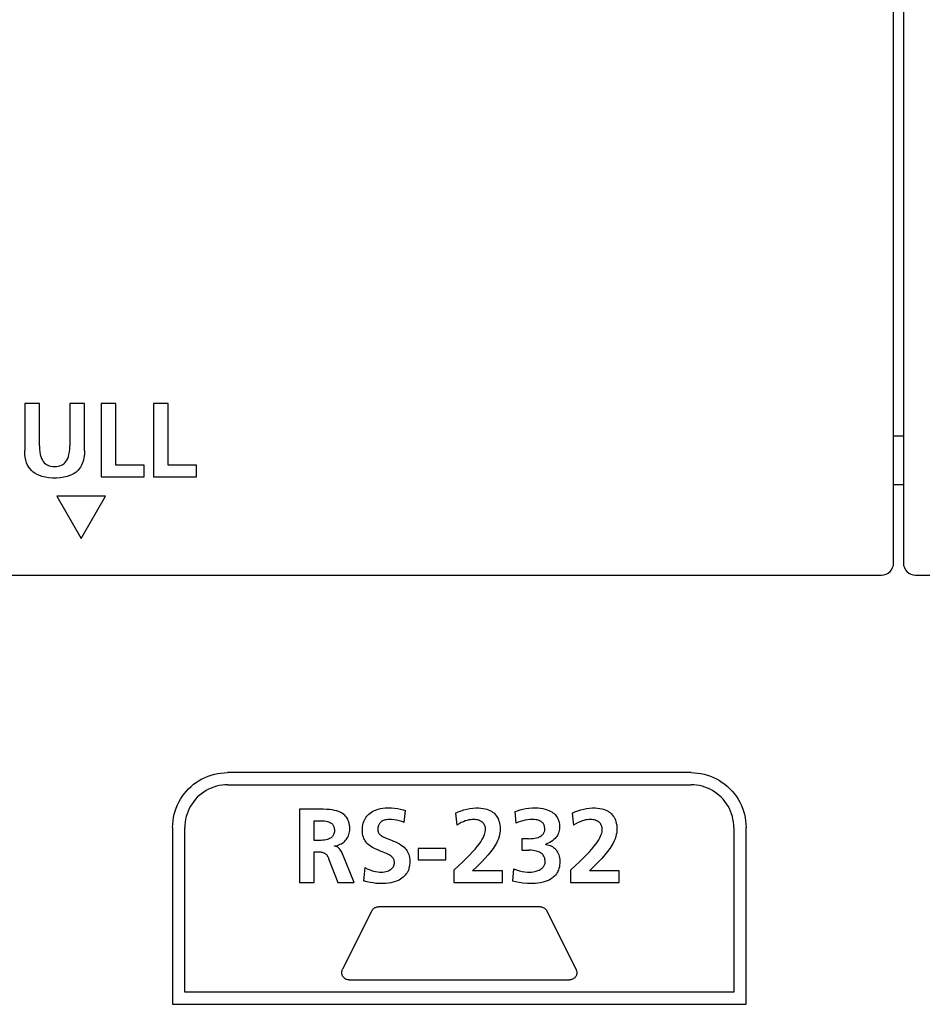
# Model space of a CAD drawing. Extents: x 0 to 833, y 0 to 480.
# Tile 14 of 22: x 668 to 705, y 188 to 228. Entities that reach past the tile are written whole.
import ezdxf

# ---------------------------------------------------------------- set-up
doc = ezdxf.new("R2010")
doc.units = 0
doc.header["$LTSCALE"] = 46.255
doc.layers.get('0').update_dxf_attribs({"linetype": 'CONTINUOUS'})

msp = doc.modelspace()

# ---------------------------------------------------------------- linework, layer by layer
at = {"color": 7, "linetype": 'CONTINUOUS'}
for p, q in [((704.254, 205.671), (704.254, 304.171)), ((704.654, 304.171), (704.654, 205.671)), ((669.246, 212.205), (668.643, 212.205)), ((668.643, 212.205), (668.643, 210.287)), ((669.246, 210.472), (669.246, 212.205)), ((671.095, 212.205), (670.493, 212.205)), ((670.493, 212.205), (670.493, 210.472)), ((671.095, 210.287), (671.095, 212.205)), ((672.373, 212.205), (671.771, 212.205)), ((671.771, 212.205), (671.771, 209.203)), ((672.373, 209.676), (672.373, 212.205)), ((674.523, 212.205), (673.92, 212.205)), ((673.92, 212.205), (673.92, 209.203)), ((674.523, 209.676), (674.523, 212.205)), ((704.654, 210.871), (704.254, 210.871)), ((669.246, 210.472), (669.25, 210.339)), ((670.489, 210.339), (670.493, 210.472)), ((668.649, 210.135), (668.643, 210.287)), ((668.666, 210.001), (668.649, 210.135)), ((668.691, 209.882), (668.666, 210.001)), ((669.25, 210.339), (669.261, 210.222)), ((669.261, 210.222), (669.279, 210.119)), ((669.279, 210.119), (669.303, 210.03)), ((669.303, 210.03), (669.333, 209.952)), ((669.333, 209.952), (669.367, 209.885)), ((670.373, 209.887), (670.407, 209.954)), ((670.407, 209.954), (670.436, 210.031)), ((670.436, 210.031), (670.459, 210.12)), ((670.459, 210.12), (670.478, 210.223)), ((670.478, 210.223), (670.489, 210.339)), ((671.073, 210), (671.047, 209.881)), ((671.089, 210.135), (671.073, 210)), ((671.095, 210.287), (671.089, 210.135)), ((668.724, 209.777), (668.691, 209.882)), ((668.764, 209.684), (668.724, 209.777)), ((668.811, 209.601), (668.764, 209.684)), ((668.863, 209.527), (668.811, 209.601)), ((669.367, 209.885), (669.405, 209.828)), ((669.405, 209.828), (669.446, 209.78)), ((669.446, 209.78), (669.491, 209.739)), ((669.491, 209.739), (669.539, 209.706)), ((669.539, 209.706), (669.592, 209.678)), ((669.592, 209.678), (669.652, 209.655)), ((669.652, 209.655), (669.72, 209.638)), ((669.72, 209.638), (669.793, 209.628)), ((669.793, 209.628), (669.87, 209.624)), ((669.87, 209.624), (669.947, 209.628)), ((669.947, 209.628), (670.02, 209.638)), ((670.02, 209.638), (670.087, 209.655)), ((670.087, 209.655), (670.147, 209.678)), ((670.147, 209.678), (670.2, 209.706)), ((670.2, 209.706), (670.248, 209.74)), ((670.248, 209.74), (670.293, 209.781)), ((670.293, 209.781), (670.335, 209.83)), ((670.335, 209.83), (670.373, 209.887)), ((670.927, 209.6), (670.875, 209.526)), ((670.974, 209.683), (670.927, 209.6)), ((671.014, 209.776), (670.974, 209.683)), ((671.047, 209.881), (671.014, 209.776)), ((673.539, 209.676), (672.373, 209.676)), ((673.539, 209.203), (673.539, 209.676)), ((675.688, 209.676), (674.523, 209.676)), ((675.688, 209.203), (675.688, 209.676)), ((668.923, 209.46), (668.863, 209.527)), ((668.99, 209.399), (668.923, 209.46)), ((669.065, 209.345), (668.99, 209.399)), ((669.149, 209.296), (669.065, 209.345)), ((669.246, 209.252), (669.149, 209.296)), ((669.357, 209.215), (669.246, 209.252)), ((669.483, 209.185), (669.357, 209.215)), ((669.626, 209.164), (669.483, 209.185)), ((669.785, 209.153), (669.626, 209.164)), ((669.951, 209.153), (669.785, 209.153)), ((670.11, 209.164), (669.951, 209.153)), ((670.253, 209.185), (670.11, 209.164)), ((670.38, 209.214), (670.253, 209.185)), ((670.492, 209.252), (670.38, 209.214)), ((670.588, 209.295), (670.492, 209.252)), ((670.673, 209.344), (670.588, 209.295)), ((670.748, 209.399), (670.673, 209.344)), ((670.815, 209.459), (670.748, 209.399)), ((670.875, 209.526), (670.815, 209.459)), ((671.771, 209.203), (673.539, 209.203)), ((673.92, 209.203), (675.688, 209.203)), ((704.654, 208.871), (704.254, 208.871)), ((671.955, 208.403), (669.955, 208.403)), ((669.955, 208.403), (670.955, 206.671)), ((670.955, 206.671), (671.955, 208.403)), ((638.154, 205.171), (703.754, 205.171)), ((705.154, 205.171), (770.754, 205.171)), ((676.421, 197.007), (676.554, 197.035)), ((676.554, 197.035), (676.688, 197.056)), ((676.688, 197.056), (676.822, 197.068)), ((676.822, 197.068), (676.955, 197.072)), ((695.955, 197.072), (676.955, 197.072)), ((695.955, 197.072), (696.088, 197.068)), ((696.088, 197.068), (696.222, 197.056)), ((696.222, 197.056), (696.356, 197.035)), ((696.356, 197.035), (696.489, 197.007)), ((675.566, 196.592), (675.676, 196.672)), ((675.676, 196.672), (675.79, 196.746)), ((675.79, 196.746), (675.909, 196.813)), ((675.909, 196.813), (676.033, 196.873)), ((676.033, 196.873), (676.159, 196.925)), ((676.159, 196.925), (676.289, 196.97)), ((676.289, 196.97), (676.421, 197.007)), ((696.489, 197.007), (696.621, 196.97)), ((696.621, 196.97), (696.751, 196.925)), ((696.751, 196.925), (696.878, 196.873)), ((696.878, 196.873), (697.001, 196.813)), ((697.001, 196.813), (697.12, 196.746)), ((697.12, 196.746), (697.234, 196.673)), ((697.234, 196.673), (697.343, 196.592)), ((675.183, 196.208), (675.27, 196.313)), ((675.27, 196.313), (675.363, 196.412)), ((675.363, 196.412), (675.462, 196.505)), ((675.462, 196.505), (675.566, 196.592)), ((675.98, 196.275), (675.888, 196.208)), ((676.078, 196.335), (675.98, 196.275)), ((676.18, 196.39), (676.078, 196.335)), ((676.285, 196.437), (676.18, 196.39)), ((676.394, 196.478), (676.285, 196.437)), ((676.505, 196.512), (676.394, 196.478)), ((676.618, 196.538), (676.505, 196.512)), ((676.731, 196.557), (676.618, 196.538)), ((676.844, 196.568), (676.731, 196.557)), ((676.955, 196.572), (676.844, 196.568)), ((676.955, 196.572), (695.955, 196.572)), ((696.066, 196.568), (695.955, 196.572)), ((696.18, 196.557), (696.066, 196.568)), ((696.293, 196.538), (696.18, 196.557)), ((696.406, 196.512), (696.293, 196.538)), ((696.517, 196.478), (696.406, 196.512)), ((696.626, 196.437), (696.517, 196.478)), ((696.73, 196.39), (696.626, 196.437)), ((696.832, 196.336), (696.73, 196.39)), ((696.929, 196.275), (696.832, 196.336)), ((697.022, 196.209), (696.929, 196.275)), ((697.343, 196.592), (697.448, 196.505)), ((697.448, 196.505), (697.547, 196.412)), ((697.547, 196.412), (697.641, 196.312)), ((697.641, 196.312), (697.728, 196.208)), ((674.902, 195.745), (674.961, 195.867)), ((674.961, 195.867), (675.028, 195.985)), ((675.028, 195.985), (675.102, 196.099)), ((675.102, 196.099), (675.183, 196.208)), ((675.569, 195.889), (675.502, 195.796)), ((675.64, 195.977), (675.569, 195.889)), ((675.717, 196.059), (675.64, 195.977)), ((675.8, 196.136), (675.717, 196.059)), ((675.888, 196.208), (675.8, 196.136)), ((697.11, 196.137), (697.022, 196.209)), ((697.192, 196.06), (697.11, 196.137)), ((697.269, 195.977), (697.192, 196.06)), ((697.341, 195.889), (697.269, 195.977)), ((697.408, 195.797), (697.341, 195.889)), ((697.728, 196.208), (697.809, 196.098)), ((697.809, 196.098), (697.883, 195.984)), ((697.883, 195.984), (697.949, 195.866)), ((697.949, 195.866), (698.008, 195.745)), ((674.77, 195.363), (674.806, 195.493)), ((674.806, 195.493), (674.85, 195.621)), ((674.85, 195.621), (674.902, 195.745)), ((675.34, 195.492), (675.299, 195.384)), ((675.387, 195.597), (675.34, 195.492)), ((675.441, 195.698), (675.387, 195.597)), ((675.502, 195.796), (675.441, 195.698)), ((680.717, 195.574), (679.901, 195.574)), ((679.901, 195.574), (679.901, 192.572)), ((680.869, 195.572), (680.717, 195.574)), ((681.006, 195.566), (680.869, 195.572)), ((681.13, 195.557), (681.006, 195.566)), ((681.242, 195.543), (681.13, 195.557)), ((681.341, 195.525), (681.242, 195.543)), ((681.428, 195.503), (681.341, 195.525)), ((681.503, 195.479), (681.428, 195.503)), ((681.568, 195.452), (681.503, 195.479)), ((681.625, 195.424), (681.568, 195.452)), ((681.674, 195.394), (681.625, 195.424)), ((682.749, 195.371), (682.799, 195.412)), ((682.799, 195.412), (682.854, 195.451)), ((682.854, 195.451), (682.915, 195.487)), ((682.915, 195.487), (682.982, 195.519)), ((682.982, 195.519), (683.055, 195.549)), ((683.055, 195.549), (683.135, 195.574)), ((683.135, 195.574), (683.223, 195.595)), ((683.223, 195.595), (683.318, 195.612)), ((683.318, 195.612), (683.42, 195.622)), ((683.42, 195.622), (683.531, 195.625)), ((683.531, 195.625), (683.672, 195.622)), ((683.672, 195.622), (683.803, 195.612)), ((683.803, 195.612), (683.925, 195.596)), ((683.925, 195.596), (684.041, 195.575)), ((684.041, 195.575), (684.149, 195.548)), ((684.149, 195.548), (684.249, 195.518)), ((684.194, 195.023), (684.249, 195.518)), ((686.301, 195.41), (686.411, 195.462)), ((686.411, 195.462), (686.527, 195.508)), ((686.527, 195.508), (686.647, 195.547)), ((686.647, 195.547), (686.769, 195.578)), ((686.769, 195.578), (686.891, 195.601)), ((686.891, 195.601), (687.011, 195.617)), ((687.011, 195.617), (687.126, 195.624)), ((687.126, 195.624), (687.235, 195.625)), ((687.235, 195.625), (687.335, 195.619)), ((687.335, 195.619), (687.427, 195.607)), ((687.427, 195.607), (687.51, 195.59)), ((687.51, 195.59), (687.584, 195.569)), ((687.584, 195.569), (687.652, 195.545)), ((687.652, 195.545), (687.712, 195.518)), ((687.712, 195.518), (687.768, 195.487)), ((687.768, 195.487), (687.818, 195.454)), ((687.818, 195.454), (687.864, 195.418)), ((687.864, 195.418), (687.905, 195.38)), ((688.735, 195.475), (688.837, 195.511)), ((688.735, 195.475), (688.769, 194.993)), ((688.837, 195.511), (688.946, 195.544)), ((688.946, 195.544), (689.061, 195.572)), ((689.061, 195.572), (689.183, 195.595)), ((689.183, 195.595), (689.309, 195.612)), ((689.309, 195.612), (689.439, 195.622)), ((689.439, 195.622), (689.573, 195.625)), ((689.573, 195.625), (689.683, 195.622)), ((689.683, 195.622), (689.785, 195.612)), ((689.785, 195.612), (689.881, 195.596)), ((689.881, 195.596), (689.969, 195.575)), ((689.969, 195.575), (690.049, 195.551)), ((690.049, 195.551), (690.121, 195.523)), ((690.121, 195.523), (690.185, 195.493)), ((690.185, 195.493), (690.241, 195.46)), ((690.241, 195.46), (690.292, 195.426)), ((690.292, 195.426), (690.337, 195.39)), ((691.083, 195.41), (691.193, 195.462)), ((691.193, 195.462), (691.31, 195.508)), ((691.31, 195.508), (691.43, 195.547)), ((691.43, 195.547), (691.552, 195.578)), ((691.552, 195.578), (691.674, 195.601)), ((691.674, 195.601), (691.794, 195.617)), ((691.794, 195.617), (691.909, 195.624)), ((691.909, 195.624), (692.018, 195.625)), ((692.018, 195.625), (692.118, 195.619)), ((692.118, 195.619), (692.21, 195.607)), ((692.21, 195.607), (692.292, 195.59)), ((692.292, 195.59), (692.367, 195.569)), ((692.367, 195.569), (692.434, 195.545)), ((692.434, 195.545), (692.495, 195.518)), ((692.495, 195.518), (692.55, 195.487)), ((692.55, 195.487), (692.6, 195.454)), ((692.6, 195.454), (692.646, 195.418)), ((692.646, 195.418), (692.688, 195.38)), ((697.469, 195.699), (697.408, 195.797)), ((697.523, 195.597), (697.469, 195.699)), ((697.571, 195.492), (697.523, 195.597)), ((697.612, 195.383), (697.571, 195.492)), ((698.008, 195.745), (698.06, 195.62)), ((698.06, 195.62), (698.104, 195.493)), ((698.104, 195.493), (698.14, 195.363)), ((674.709, 194.96), (674.722, 195.096)), ((674.722, 195.096), (674.742, 195.23)), ((674.742, 195.23), (674.77, 195.363)), ((675.22, 195.046), (675.209, 194.933)), ((675.239, 195.16), (675.22, 195.046)), ((675.265, 195.273), (675.239, 195.16)), ((675.299, 195.384), (675.265, 195.273)), ((680.503, 195.1), (680.701, 195.1)), ((680.503, 194.292), (680.503, 195.1)), ((680.701, 195.1), (680.786, 195.099)), ((680.786, 195.099), (680.863, 195.096)), ((680.863, 195.096), (680.933, 195.089)), ((680.933, 195.089), (680.994, 195.08)), ((680.994, 195.08), (681.049, 195.068)), ((681.049, 195.068), (681.096, 195.054)), ((681.096, 195.054), (681.137, 195.038)), ((681.137, 195.038), (681.172, 195.02)), ((681.172, 195.02), (681.203, 195.001)), ((681.719, 195.361), (681.674, 195.394)), ((681.759, 195.327), (681.719, 195.361)), ((681.795, 195.289), (681.759, 195.327)), ((681.828, 195.249), (681.795, 195.289)), ((681.857, 195.206), (681.828, 195.249)), ((681.884, 195.159), (681.857, 195.206)), ((681.906, 195.108), (681.884, 195.159)), ((681.926, 195.052), (681.906, 195.108)), ((681.942, 194.991), (681.926, 195.052)), ((682.518, 194.996), (682.54, 195.062)), ((682.54, 195.062), (682.565, 195.123)), ((682.565, 195.123), (682.594, 195.179)), ((682.594, 195.179), (682.627, 195.231)), ((682.627, 195.231), (682.663, 195.281)), ((682.663, 195.281), (682.704, 195.327)), ((682.704, 195.327), (682.749, 195.371)), ((683.213, 195.018), (683.19, 194.992)), ((683.239, 195.043), (683.213, 195.018)), ((683.268, 195.065), (683.239, 195.043)), ((683.3, 195.086), (683.268, 195.065)), ((683.336, 195.104), (683.3, 195.086)), ((683.377, 195.12), (683.336, 195.104)), ((683.421, 195.133), (683.377, 195.12)), ((683.47, 195.143), (683.421, 195.133)), ((683.524, 195.15), (683.47, 195.143)), ((683.582, 195.152), (683.524, 195.15)), ((683.681, 195.149), (683.582, 195.152)), ((683.783, 195.138), (683.681, 195.149)), ((683.886, 195.12), (683.783, 195.138)), ((683.99, 195.095), (683.886, 195.12)), ((684.093, 195.063), (683.99, 195.095)), ((684.194, 195.023), (684.093, 195.063)), ((686.301, 195.41), (686.348, 194.912)), ((686.537, 195.021), (686.446, 194.972)), ((686.621, 195.059), (686.537, 195.021)), ((686.7, 195.09), (686.621, 195.059)), ((686.774, 195.114), (686.7, 195.09)), ((686.846, 195.131), (686.774, 195.114)), ((686.914, 195.143), (686.846, 195.131)), ((686.978, 195.15), (686.914, 195.143)), ((687.041, 195.152), (686.978, 195.15)), ((687.099, 195.15), (687.041, 195.152)), ((687.154, 195.143), (687.099, 195.15)), ((687.205, 195.132), (687.154, 195.143)), ((687.252, 195.117), (687.205, 195.132)), ((687.296, 195.1), (687.252, 195.117)), ((687.335, 195.08), (687.296, 195.1)), ((687.37, 195.058), (687.335, 195.08)), ((687.401, 195.034), (687.37, 195.058)), ((687.429, 195.009), (687.401, 195.034)), ((687.452, 194.982), (687.429, 195.009)), ((687.905, 195.38), (687.944, 195.338)), ((687.944, 195.338), (687.979, 195.292)), ((687.979, 195.292), (688.012, 195.242)), ((688.012, 195.242), (688.042, 195.187)), ((688.042, 195.187), (688.068, 195.129)), ((688.068, 195.129), (688.09, 195.066)), ((688.09, 195.066), (688.108, 194.997)), ((688.862, 195.035), (688.769, 194.993)), ((688.958, 195.071), (688.862, 195.035)), ((689.055, 195.1), (688.958, 195.071)), ((689.152, 195.123), (689.055, 195.1)), ((689.249, 195.139), (689.152, 195.123)), ((689.346, 195.149), (689.249, 195.139)), ((689.445, 195.152), (689.346, 195.149)), ((689.52, 195.15), (689.445, 195.152)), ((689.585, 195.143), (689.52, 195.15)), ((689.642, 195.132), (689.585, 195.143)), ((689.691, 195.119), (689.642, 195.132)), ((689.734, 195.104), (689.691, 195.119)), ((689.773, 195.086), (689.734, 195.104)), ((689.806, 195.066), (689.773, 195.086)), ((689.836, 195.044), (689.806, 195.066)), ((689.862, 195.02), (689.836, 195.044)), ((689.885, 194.995), (689.862, 195.02)), ((690.337, 195.39), (690.377, 195.352)), ((690.377, 195.352), (690.413, 195.312)), ((690.413, 195.312), (690.445, 195.27)), ((690.445, 195.27), (690.473, 195.225)), ((690.473, 195.225), (690.497, 195.178)), ((690.497, 195.178), (690.517, 195.129)), ((690.517, 195.129), (690.535, 195.076)), ((690.535, 195.076), (690.548, 195.019)), ((690.548, 195.019), (690.557, 194.957)), ((691.083, 195.41), (691.13, 194.912)), ((691.321, 195.021), (691.229, 194.972)), ((691.405, 195.06), (691.321, 195.021)), ((691.484, 195.091), (691.405, 195.06)), ((691.558, 195.114), (691.484, 195.091)), ((691.629, 195.131), (691.558, 195.114)), ((691.696, 195.143), (691.629, 195.131)), ((691.761, 195.15), (691.696, 195.143)), ((691.822, 195.152), (691.761, 195.15)), ((691.881, 195.15), (691.822, 195.152)), ((691.936, 195.143), (691.881, 195.15)), ((691.987, 195.132), (691.936, 195.143)), ((692.035, 195.117), (691.987, 195.132)), ((692.078, 195.1), (692.035, 195.117)), ((692.118, 195.08), (692.078, 195.1)), ((692.153, 195.058), (692.118, 195.08)), ((692.184, 195.034), (692.153, 195.058)), ((692.211, 195.009), (692.184, 195.034)), ((692.235, 194.982), (692.211, 195.009)), ((692.688, 195.38), (692.726, 195.338)), ((692.726, 195.338), (692.762, 195.292)), ((692.762, 195.292), (692.795, 195.242)), ((692.795, 195.242), (692.824, 195.187)), ((692.824, 195.187), (692.85, 195.129)), ((692.85, 195.129), (692.872, 195.066)), ((692.872, 195.066), (692.89, 194.997)), ((697.645, 195.272), (697.612, 195.383)), ((697.671, 195.159), (697.645, 195.272)), ((697.69, 195.046), (697.671, 195.159)), ((697.701, 194.933), (697.69, 195.046)), ((698.14, 195.363), (698.169, 195.23)), ((698.169, 195.23), (698.189, 195.096)), ((698.189, 195.096), (698.201, 194.959)), ((674.705, 194.822), (674.709, 194.96)), ((674.705, 194.822), (674.705, 187.572)), ((675.209, 194.933), (675.205, 194.822)), ((675.205, 188.072), (675.205, 194.822)), ((681.203, 195.001), (681.229, 194.98)), ((681.229, 194.98), (681.252, 194.958)), ((681.252, 194.958), (681.272, 194.934)), ((681.272, 194.934), (681.289, 194.909)), ((681.289, 194.909), (681.304, 194.881)), ((681.304, 194.881), (681.316, 194.851)), ((681.316, 194.851), (681.326, 194.817)), ((681.326, 194.817), (681.333, 194.778)), ((681.334, 194.644), (681.327, 194.602)), ((681.333, 194.778), (681.337, 194.735)), ((681.337, 194.689), (681.334, 194.644)), ((681.337, 194.735), (681.337, 194.689)), ((681.955, 194.923), (681.942, 194.991)), ((681.945, 194.587), (681.956, 194.643)), ((681.962, 194.846), (681.955, 194.923)), ((681.956, 194.643), (681.963, 194.701)), ((681.965, 194.761), (681.962, 194.846)), ((681.963, 194.701), (681.965, 194.761)), ((682.481, 194.699), (682.483, 194.776)), ((682.485, 194.625), (682.481, 194.699)), ((682.483, 194.776), (682.49, 194.852)), ((682.493, 194.555), (682.485, 194.625)), ((682.49, 194.852), (682.502, 194.926)), ((682.502, 194.926), (682.518, 194.996)), ((683.112, 194.781), (683.11, 194.735)), ((683.11, 194.735), (683.111, 194.705)), ((683.111, 194.705), (683.116, 194.677)), ((683.117, 194.824), (683.112, 194.781)), ((683.116, 194.677), (683.123, 194.651)), ((683.126, 194.863), (683.117, 194.824)), ((683.123, 194.651), (683.133, 194.626)), ((683.137, 194.899), (683.126, 194.863)), ((683.133, 194.626), (683.145, 194.602)), ((683.152, 194.933), (683.137, 194.899)), ((683.169, 194.964), (683.152, 194.933)), ((683.19, 194.992), (683.169, 194.964)), ((686.446, 194.972), (686.348, 194.912)), ((687.473, 194.953), (687.452, 194.982)), ((687.49, 194.923), (687.473, 194.953)), ((687.505, 194.892), (687.49, 194.923)), ((687.516, 194.858), (687.505, 194.892)), ((687.507, 194.594), (687.52, 194.648)), ((687.524, 194.822), (687.516, 194.858)), ((687.52, 194.648), (687.528, 194.697)), ((687.529, 194.784), (687.524, 194.822)), ((687.528, 194.697), (687.53, 194.742)), ((687.53, 194.742), (687.529, 194.784)), ((688.108, 194.997), (688.121, 194.922)), ((688.122, 194.605), (688.108, 194.528)), ((688.121, 194.922), (688.13, 194.839)), ((688.13, 194.678), (688.122, 194.605)), ((688.13, 194.839), (688.133, 194.748)), ((688.133, 194.748), (688.13, 194.678)), ((689.904, 194.969), (689.885, 194.995)), ((689.92, 194.941), (689.904, 194.969)), ((689.934, 194.911), (689.92, 194.941)), ((689.923, 194.602), (689.936, 194.629)), ((689.945, 194.878), (689.934, 194.911)), ((689.936, 194.629), (689.947, 194.659)), ((689.953, 194.842), (689.945, 194.878)), ((689.947, 194.659), (689.954, 194.69)), ((689.959, 194.801), (689.953, 194.842)), ((689.954, 194.69), (689.959, 194.723)), ((689.961, 194.757), (689.959, 194.801)), ((689.959, 194.723), (689.961, 194.757)), ((690.536, 194.64), (690.519, 194.588)), ((690.549, 194.697), (690.536, 194.64)), ((690.558, 194.758), (690.549, 194.697)), ((690.557, 194.957), (690.562, 194.891)), ((690.562, 194.823), (690.558, 194.758)), ((690.562, 194.891), (690.562, 194.823)), ((691.229, 194.972), (691.13, 194.912)), ((692.255, 194.953), (692.235, 194.982)), ((692.273, 194.923), (692.255, 194.953)), ((692.287, 194.892), (692.273, 194.923)), ((692.298, 194.858), (692.287, 194.892)), ((692.29, 194.594), (692.303, 194.648)), ((692.307, 194.822), (692.298, 194.858)), ((692.303, 194.648), (692.31, 194.697)), ((692.312, 194.784), (692.307, 194.822)), ((692.31, 194.697), (692.313, 194.742)), ((692.313, 194.742), (692.312, 194.784)), ((692.89, 194.997), (692.904, 194.922)), ((692.904, 194.605), (692.89, 194.528)), ((692.904, 194.922), (692.912, 194.839)), ((692.913, 194.678), (692.904, 194.605)), ((692.912, 194.839), (692.915, 194.748)), ((692.915, 194.748), (692.913, 194.678)), ((697.705, 194.822), (697.701, 194.933)), ((697.705, 194.822), (697.705, 188.072)), ((698.201, 194.959), (698.205, 194.822)), ((698.205, 187.572), (698.205, 194.822)), ((680.701, 194.292), (680.503, 194.292)), ((680.788, 194.294), (680.701, 194.292)), ((680.866, 194.298), (680.788, 194.294)), ((680.935, 194.306), (680.866, 194.298)), ((680.997, 194.317), (680.935, 194.306)), ((681.051, 194.33), (680.997, 194.317)), ((681.097, 194.346), (681.051, 194.33)), ((681.138, 194.364), (681.097, 194.346)), ((681.173, 194.383), (681.138, 194.364)), ((681.203, 194.404), (681.173, 194.383)), ((681.23, 194.426), (681.203, 194.404)), ((681.253, 194.45), (681.23, 194.426)), ((681.273, 194.476), (681.253, 194.45)), ((681.29, 194.503), (681.273, 194.476)), ((681.305, 194.533), (681.29, 194.503)), ((681.317, 194.565), (681.305, 194.533)), ((681.327, 194.602), (681.317, 194.565)), ((681.675, 194.188), (681.718, 194.221)), ((681.718, 194.221), (681.759, 194.257)), ((681.759, 194.257), (681.796, 194.296)), ((681.796, 194.296), (681.83, 194.338)), ((681.83, 194.338), (681.861, 194.383)), ((681.861, 194.383), (681.888, 194.431)), ((681.888, 194.431), (681.911, 194.48)), ((681.911, 194.48), (681.93, 194.532)), ((681.93, 194.532), (681.945, 194.587)), ((682.506, 194.49), (682.493, 194.555)), ((682.523, 194.43), (682.506, 194.49)), ((682.544, 194.375), (682.523, 194.43)), ((682.569, 194.323), (682.544, 194.375)), ((682.597, 194.275), (682.569, 194.323)), ((682.63, 194.228), (682.597, 194.275)), ((682.668, 194.183), (682.63, 194.228)), ((683.145, 194.602), (683.161, 194.577)), ((683.161, 194.577), (683.182, 194.552)), ((683.182, 194.552), (683.207, 194.527)), ((683.207, 194.527), (683.237, 194.503)), ((683.237, 194.503), (683.272, 194.478)), ((683.272, 194.478), (683.312, 194.455)), ((683.312, 194.455), (683.356, 194.431)), ((683.356, 194.431), (683.406, 194.408)), ((683.406, 194.408), (683.462, 194.383)), ((683.462, 194.383), (683.526, 194.358)), ((683.526, 194.358), (683.674, 194.301)), ((683.674, 194.301), (683.756, 194.268)), ((683.756, 194.268), (683.841, 194.232)), ((683.841, 194.232), (683.926, 194.192)), ((687.267, 194.144), (687.331, 194.236)), ((687.331, 194.236), (687.385, 194.321)), ((687.385, 194.321), (687.428, 194.399)), ((687.428, 194.399), (687.462, 194.47)), ((687.462, 194.47), (687.488, 194.534)), ((687.488, 194.534), (687.507, 194.594)), ((688.02, 194.27), (687.973, 194.173)), ((688.058, 194.361), (688.02, 194.27)), ((688.086, 194.447), (688.058, 194.361)), ((688.108, 194.528), (688.086, 194.447)), ((689.294, 194.361), (689.019, 194.361)), ((689.019, 194.361), (689.019, 193.888)), ((689.294, 194.361), (689.393, 194.364)), ((689.393, 194.364), (689.481, 194.372)), ((689.481, 194.372), (689.557, 194.384)), ((689.557, 194.384), (689.624, 194.399)), ((689.624, 194.399), (689.681, 194.416)), ((689.681, 194.416), (689.73, 194.436)), ((689.73, 194.436), (689.773, 194.457)), ((689.773, 194.457), (689.809, 194.479)), ((689.809, 194.479), (689.841, 194.503)), ((689.841, 194.503), (689.867, 194.527)), ((689.867, 194.527), (689.889, 194.551)), ((689.889, 194.551), (689.908, 194.576)), ((689.908, 194.576), (689.923, 194.602)), ((690.165, 194.21), (690.09, 194.173)), ((690.23, 194.247), (690.165, 194.21)), ((690.287, 194.286), (690.23, 194.247)), ((690.335, 194.325), (690.287, 194.286)), ((690.377, 194.365), (690.335, 194.325)), ((690.414, 194.406), (690.377, 194.365)), ((690.446, 194.448), (690.414, 194.406)), ((690.474, 194.492), (690.446, 194.448)), ((690.498, 194.539), (690.474, 194.492)), ((690.519, 194.588), (690.498, 194.539)), ((692.049, 194.144), (692.113, 194.236)), ((692.113, 194.236), (692.167, 194.321)), ((692.167, 194.321), (692.21, 194.399)), ((692.21, 194.399), (692.245, 194.47)), ((692.245, 194.47), (692.271, 194.534)), ((692.271, 194.534), (692.29, 194.594)), ((692.803, 194.27), (692.755, 194.173)), ((692.84, 194.361), (692.803, 194.27)), ((692.869, 194.447), (692.84, 194.361)), ((692.89, 194.528), (692.869, 194.447)), ((680.503, 193.819), (680.697, 193.819)), ((680.503, 192.572), (680.503, 193.819)), ((680.697, 193.819), (680.747, 193.818)), ((680.747, 193.818), (680.792, 193.814)), ((680.792, 193.814), (680.831, 193.808)), ((680.831, 193.808), (680.867, 193.799)), ((680.867, 193.799), (680.899, 193.788)), ((681.346, 194.064), (681.408, 194.075)), ((681.346, 194.055), (681.346, 194.064)), ((681.372, 194.052), (681.346, 194.055)), ((681.397, 194.046), (681.372, 194.052)), ((681.422, 194.037), (681.397, 194.046)), ((681.408, 194.075), (681.468, 194.09)), ((681.448, 194.025), (681.422, 194.037)), ((681.474, 194.009), (681.448, 194.025)), ((681.468, 194.09), (681.524, 194.109)), ((681.5, 193.99), (681.474, 194.009)), ((681.526, 193.965), (681.5, 193.99)), ((681.524, 194.109), (681.577, 194.132)), ((681.553, 193.935), (681.526, 193.965)), ((681.58, 193.899), (681.553, 193.935)), ((681.577, 194.132), (681.628, 194.158)), ((681.608, 193.856), (681.58, 193.899)), ((681.637, 193.805), (681.608, 193.856)), ((681.628, 194.158), (681.675, 194.188)), ((681.665, 193.746), (681.637, 193.805)), ((682.711, 194.139), (682.668, 194.183)), ((682.762, 194.095), (682.711, 194.139)), ((682.823, 194.049), (682.762, 194.095)), ((682.897, 194.003), (682.823, 194.049)), ((682.983, 193.957), (682.897, 194.003)), ((683.075, 193.914), (682.983, 193.957)), ((683.167, 193.875), (683.075, 193.914)), ((683.255, 193.84), (683.167, 193.875)), ((683.335, 193.808), (683.255, 193.84)), ((683.407, 193.779), (683.335, 193.808)), ((683.926, 194.192), (684.006, 194.148)), ((684.006, 194.148), (684.078, 194.103)), ((684.078, 194.103), (684.139, 194.057)), ((684.139, 194.057), (684.191, 194.013)), ((684.191, 194.013), (684.235, 193.967)), ((684.235, 193.967), (684.274, 193.921)), ((684.274, 193.921), (684.307, 193.873)), ((684.307, 193.873), (684.336, 193.823)), ((684.336, 193.823), (684.362, 193.77)), ((685.905, 193.965), (684.774, 193.965)), ((684.774, 193.965), (684.774, 193.492)), ((685.905, 193.492), (685.905, 193.965)), ((686.884, 193.697), (687.002, 193.823)), ((687.002, 193.823), (687.103, 193.939)), ((687.103, 193.939), (687.191, 194.045)), ((687.191, 194.045), (687.267, 194.144)), ((687.746, 193.832), (687.636, 193.698)), ((687.838, 193.955), (687.746, 193.832)), ((687.913, 194.069), (687.838, 193.955)), ((687.973, 194.173), (687.913, 194.069)), ((689.019, 193.888), (689.311, 193.888)), ((689.399, 193.886), (689.311, 193.888)), ((689.478, 193.879), (689.399, 193.886)), ((689.546, 193.87), (689.478, 193.879)), ((689.607, 193.857), (689.546, 193.87)), ((689.661, 193.842), (689.607, 193.857)), ((689.708, 193.825), (689.661, 193.842)), ((689.751, 193.806), (689.708, 193.825)), ((689.788, 193.784), (689.751, 193.806)), ((690.09, 194.173), (690.003, 194.137)), ((690.003, 194.128), (690.003, 194.137)), ((690.003, 194.128), (690.065, 194.117)), ((690.065, 194.117), (690.123, 194.103)), ((690.123, 194.103), (690.177, 194.084)), ((690.177, 194.084), (690.227, 194.062)), ((690.227, 194.062), (690.273, 194.036)), ((690.273, 194.036), (690.315, 194.006)), ((690.315, 194.006), (690.355, 193.974)), ((690.355, 193.974), (690.391, 193.939)), ((690.391, 193.939), (690.425, 193.9)), ((690.425, 193.9), (690.456, 193.857)), ((690.456, 193.857), (690.483, 193.811)), ((690.483, 193.811), (690.508, 193.76)), ((691.666, 193.697), (691.784, 193.823)), ((691.784, 193.823), (691.886, 193.939)), ((691.886, 193.939), (691.974, 194.045)), ((691.974, 194.045), (692.049, 194.144)), ((692.529, 193.832), (692.419, 193.698)), ((692.62, 193.955), (692.529, 193.832)), ((692.695, 194.069), (692.62, 193.955)), ((692.755, 194.173), (692.695, 194.069)), ((680.899, 193.788), (680.927, 193.774)), ((680.927, 193.774), (680.953, 193.759)), ((680.953, 193.759), (680.977, 193.74)), ((680.977, 193.74), (680.999, 193.72)), ((680.999, 193.72), (681.02, 193.696)), ((681.02, 193.696), (681.039, 193.668)), ((681.039, 193.668), (681.058, 193.636)), ((681.058, 193.636), (681.077, 193.599)), ((681.077, 193.599), (681.095, 193.557)), ((681.095, 193.557), (681.114, 193.509)), ((681.114, 193.509), (681.475, 192.572)), ((682.147, 192.572), (681.665, 193.746)), ((683.472, 193.751), (683.407, 193.779)), ((683.529, 193.724), (683.472, 193.751)), ((683.581, 193.696), (683.529, 193.724)), ((683.626, 193.668), (683.581, 193.696)), ((683.664, 193.64), (683.626, 193.668)), ((683.695, 193.613), (683.664, 193.64)), ((683.721, 193.587), (683.695, 193.613)), ((683.742, 193.56), (683.721, 193.587)), ((683.759, 193.533), (683.742, 193.56)), ((683.773, 193.505), (683.759, 193.533)), ((683.784, 193.476), (683.773, 193.505)), ((683.792, 193.446), (683.784, 193.476)), ((683.796, 193.414), (683.792, 193.446)), ((683.798, 193.382), (683.796, 193.414)), ((684.362, 193.77), (684.383, 193.714)), ((684.383, 193.714), (684.4, 193.654)), ((684.4, 193.654), (684.413, 193.588)), ((684.413, 193.588), (684.422, 193.516)), ((684.422, 193.516), (684.426, 193.439)), ((684.426, 193.439), (684.424, 193.359)), ((684.774, 193.492), (685.905, 193.492)), ((686.421, 193.251), (686.594, 193.411)), ((686.594, 193.411), (686.748, 193.56)), ((686.748, 193.56), (686.884, 193.697)), ((687.358, 193.397), (687.189, 193.228)), ((687.507, 193.553), (687.358, 193.397)), ((687.636, 193.698), (687.507, 193.553)), ((689.821, 193.76), (689.788, 193.784)), ((689.85, 193.736), (689.821, 193.76)), ((689.875, 193.709), (689.85, 193.736)), ((689.897, 193.682), (689.875, 193.709)), ((689.916, 193.653), (689.897, 193.682)), ((689.932, 193.623), (689.916, 193.653)), ((689.946, 193.59), (689.932, 193.623)), ((689.957, 193.553), (689.946, 193.59)), ((689.966, 193.513), (689.957, 193.553)), ((689.971, 193.468), (689.966, 193.513)), ((689.973, 193.419), (689.971, 193.468)), ((689.971, 193.385), (689.973, 193.419)), ((690.508, 193.76), (690.53, 193.705)), ((690.53, 193.705), (690.548, 193.645)), ((690.548, 193.645), (690.562, 193.579)), ((690.562, 193.579), (690.571, 193.507)), ((690.571, 193.507), (690.575, 193.431)), ((690.575, 193.431), (690.574, 193.353)), ((691.203, 193.251), (691.376, 193.412)), ((691.376, 193.412), (691.531, 193.56)), ((691.531, 193.56), (691.666, 193.697)), ((692.14, 193.397), (691.971, 193.228)), ((692.29, 193.553), (692.14, 193.397)), ((692.419, 193.698), (692.29, 193.553)), ((682.585, 193.178), (682.529, 192.636)), ((682.585, 193.178), (682.675, 193.133)), ((682.675, 193.133), (682.765, 193.094)), ((682.765, 193.094), (682.854, 193.062)), ((682.854, 193.062), (682.942, 193.036)), ((682.942, 193.036), (683.027, 193.016)), ((683.027, 193.016), (683.11, 193.003)), ((683.11, 193.003), (683.189, 192.995)), ((683.189, 192.995), (683.264, 192.993)), ((683.264, 192.993), (683.323, 192.995)), ((683.323, 192.995), (683.383, 193.002)), ((683.383, 193.002), (683.441, 193.015)), ((683.441, 193.015), (683.497, 193.031)), ((683.497, 193.031), (683.548, 193.05)), ((683.548, 193.05), (683.593, 193.072)), ((683.593, 193.072), (683.633, 193.095)), ((683.633, 193.095), (683.667, 193.119)), ((683.667, 193.119), (683.696, 193.145)), ((683.696, 193.145), (683.721, 193.171)), ((683.721, 193.171), (683.742, 193.198)), ((683.742, 193.198), (683.759, 193.226)), ((683.759, 193.226), (683.773, 193.255)), ((683.773, 193.255), (683.784, 193.285)), ((683.784, 193.285), (683.792, 193.317)), ((683.792, 193.317), (683.797, 193.35)), ((683.797, 193.35), (683.798, 193.382)), ((684.341, 193.021), (684.313, 192.967)), ((684.366, 193.079), (684.341, 193.021)), ((684.387, 193.141), (684.366, 193.079)), ((684.404, 193.208), (684.387, 193.141)), ((684.416, 193.28), (684.404, 193.208)), ((684.424, 193.359), (684.416, 193.28)), ((686.232, 193.075), (686.421, 193.251)), ((686.232, 193.075), (686.232, 192.572)), ((687.189, 193.228), (687.001, 193.044)), ((688.227, 193.044), (687.001, 193.044)), ((688.227, 192.572), (688.227, 193.044)), ((688.674, 193.13), (688.64, 192.619)), ((688.674, 193.13), (688.802, 193.084)), ((688.802, 193.084), (688.92, 193.05)), ((688.92, 193.05), (689.033, 193.024)), ((689.033, 193.024), (689.141, 193.006)), ((689.141, 193.006), (689.244, 192.996)), ((689.244, 192.996), (689.341, 192.993)), ((689.341, 192.993), (689.408, 192.995)), ((689.408, 192.995), (689.477, 193.003)), ((689.477, 193.003), (689.546, 193.016)), ((689.546, 193.016), (689.611, 193.034)), ((689.611, 193.034), (689.671, 193.054)), ((689.671, 193.054), (689.723, 193.077)), ((689.723, 193.077), (689.769, 193.101)), ((689.769, 193.101), (689.809, 193.127)), ((689.809, 193.127), (689.843, 193.153)), ((689.843, 193.153), (689.873, 193.18)), ((689.873, 193.18), (689.897, 193.208)), ((689.897, 193.208), (689.918, 193.235)), ((689.918, 193.235), (689.935, 193.264)), ((689.935, 193.264), (689.949, 193.293)), ((689.949, 193.293), (689.959, 193.323)), ((689.959, 193.323), (689.967, 193.353)), ((689.967, 193.353), (689.971, 193.385)), ((690.493, 193.024), (690.465, 192.971)), ((690.518, 193.081), (690.493, 193.024)), ((690.538, 193.141), (690.518, 193.081)), ((690.555, 193.207), (690.538, 193.141)), ((690.567, 193.277), (690.555, 193.207)), ((690.574, 193.353), (690.567, 193.277)), ((691.014, 193.075), (691.203, 193.251)), ((691.014, 193.075), (691.014, 192.572)), ((691.971, 193.228), (691.784, 193.044)), ((693.01, 193.044), (691.784, 193.044)), ((693.01, 192.572), (693.01, 193.044)), ((682.673, 192.6), (682.529, 192.636)), ((682.805, 192.569), (682.673, 192.6)), ((683.837, 192.601), (683.751, 192.575)), ((683.915, 192.631), (683.837, 192.601)), ((683.985, 192.664), (683.915, 192.631)), ((684.048, 192.7), (683.985, 192.664)), ((684.105, 192.738), (684.048, 192.7)), ((684.156, 192.779), (684.105, 192.738)), ((684.202, 192.822), (684.156, 192.779)), ((684.243, 192.868), (684.202, 192.822)), ((684.28, 192.916), (684.243, 192.868)), ((684.313, 192.967), (684.28, 192.916)), ((688.761, 192.588), (688.64, 192.619)), ((688.902, 192.562), (688.761, 192.588)), ((689.979, 192.604), (689.889, 192.577)), ((690.061, 192.635), (689.979, 192.604)), ((690.134, 192.669), (690.061, 192.635)), ((690.199, 192.706), (690.134, 192.669)), ((690.257, 192.745), (690.199, 192.706)), ((690.308, 192.785), (690.257, 192.745)), ((690.354, 192.828), (690.308, 192.785)), ((690.395, 192.873), (690.354, 192.828)), ((690.432, 192.921), (690.395, 192.873)), ((690.465, 192.971), (690.432, 192.921)), ((679.901, 192.572), (680.503, 192.572)), ((681.475, 192.572), (682.147, 192.572)), ((682.925, 192.547), (682.805, 192.569)), ((683.04, 192.532), (682.925, 192.547)), ((683.161, 192.523), (683.04, 192.532)), ((683.299, 192.52), (683.161, 192.523)), ((683.43, 192.524), (683.299, 192.52)), ((683.549, 192.535), (683.43, 192.524)), ((683.655, 192.552), (683.549, 192.535)), ((683.751, 192.575), (683.655, 192.552)), ((686.232, 192.572), (688.227, 192.572)), ((689.065, 192.54), (688.902, 192.562)), ((689.246, 192.525), (689.065, 192.54)), ((689.427, 192.52), (689.246, 192.525)), ((689.558, 192.524), (689.427, 192.52)), ((689.679, 192.536), (689.558, 192.524)), ((689.789, 192.554), (689.679, 192.536)), ((689.889, 192.577), (689.789, 192.554)), ((691.014, 192.572), (693.01, 192.572)), ((682.873, 191.406), (681.672, 189.006)), ((682.873, 191.406), (682.888, 191.432)), ((682.888, 191.432), (682.905, 191.457)), ((682.905, 191.457), (682.925, 191.48)), ((682.925, 191.48), (682.947, 191.501)), ((682.947, 191.501), (682.971, 191.519)), ((682.971, 191.519), (682.996, 191.535)), ((682.996, 191.535), (683.023, 191.548)), ((683.023, 191.548), (683.052, 191.558)), ((683.052, 191.558), (683.081, 191.566)), ((683.081, 191.566), (683.111, 191.57)), ((683.111, 191.57), (683.141, 191.572)), ((689.77, 191.572), (683.141, 191.572)), ((689.77, 191.572), (689.799, 191.57)), ((689.799, 191.57), (689.829, 191.566)), ((689.829, 191.566), (689.859, 191.558)), ((689.859, 191.558), (689.887, 191.548)), ((689.887, 191.548), (689.915, 191.534)), ((689.915, 191.534), (689.94, 191.519)), ((689.94, 191.519), (689.964, 191.5)), ((689.964, 191.5), (689.986, 191.479)), ((689.986, 191.479), (690.006, 191.456)), ((690.006, 191.456), (690.024, 191.432)), ((690.024, 191.432), (690.039, 191.406)), ((691.238, 189.006), (690.039, 191.406)), ((681.651, 188.948), (681.66, 188.978)), ((681.66, 188.978), (681.672, 189.006)), ((691.238, 189.006), (691.25, 188.979)), ((691.25, 188.979), (691.26, 188.95)), ((681.641, 188.888), (681.645, 188.918)), ((681.641, 188.858), (681.641, 188.888)), ((681.644, 188.827), (681.641, 188.858)), ((681.65, 188.797), (681.644, 188.827)), ((681.645, 188.918), (681.651, 188.948)), ((681.659, 188.768), (681.65, 188.797)), ((681.671, 188.74), (681.659, 188.768)), ((681.686, 188.713), (681.671, 188.74)), ((681.703, 188.688), (681.686, 188.713)), ((681.723, 188.665), (681.703, 188.688)), ((681.745, 188.644), (681.723, 188.665)), ((681.77, 188.625), (681.745, 188.644)), ((681.796, 188.609), (681.77, 188.625)), ((681.823, 188.596), (681.796, 188.609)), ((681.851, 188.585), (681.823, 188.596)), ((681.881, 188.578), (681.851, 188.585)), ((681.911, 188.573), (681.881, 188.578)), ((681.94, 188.572), (681.911, 188.573)), ((681.94, 188.572), (690.97, 188.572)), ((691, 188.573), (690.97, 188.572)), ((691.03, 188.578), (691, 188.573)), ((691.059, 188.585), (691.03, 188.578)), ((691.088, 188.596), (691.059, 188.585)), ((691.115, 188.609), (691.088, 188.596)), ((691.141, 188.625), (691.115, 188.609)), ((691.165, 188.643), (691.141, 188.625)), ((691.187, 188.664), (691.165, 188.643)), ((691.207, 188.688), (691.187, 188.664)), ((691.225, 188.713), (691.207, 188.688)), ((691.24, 188.74), (691.225, 188.713)), ((691.252, 188.768), (691.24, 188.74)), ((691.261, 188.797), (691.252, 188.768)), ((691.26, 188.95), (691.266, 188.92)), ((691.267, 188.828), (691.261, 188.797)), ((691.266, 188.92), (691.269, 188.89)), ((691.27, 188.859), (691.267, 188.828)), ((691.269, 188.89), (691.27, 188.859)), ((697.705, 188.072), (675.205, 188.072)), ((674.705, 187.572), (698.205, 187.572))]:
    msp.add_line(p, q, dxfattribs=at)
for centre, start, end in [((703.754, 205.671), 270, 360), ((705.154, 205.671), 180, 270)]:
    msp.add_arc(centre, 0.5, start, end, dxfattribs=at)

doc.saveas('drawing.dxf')
